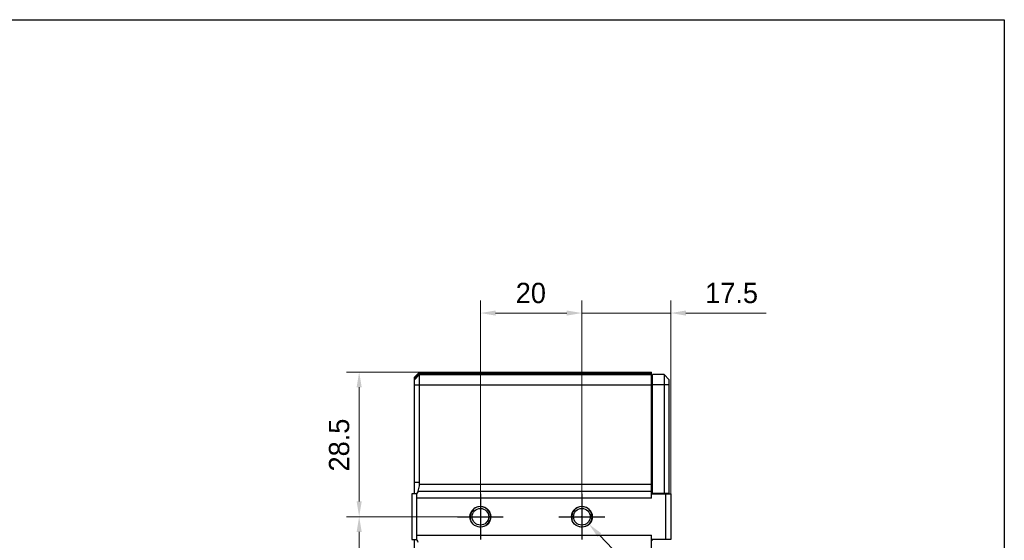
# Model space of a CAD drawing. Header units: millimetres. Extents: x 166 to 626, y 114 to 458.
# Tile 14 of 14: x 432 to 626, y 355 to 458. Entities that reach past the tile are written whole.
import ezdxf

# ---------------------------------------------------------------- set-up
doc = ezdxf.new("R2010")
doc.units = ezdxf.units.MM
doc.header["$LTSCALE"] = 46.255
doc.header["$PDMODE"] = 3
doc.header["$PDSIZE"] = 8
doc.layers.get('0').update_dxf_attribs({"linetype": 'CONTINUOUS'})
doc.layers.get('Defpoints').update_dxf_attribs({"linetype": 'CONTINUOUS'})
for name, color, linetype in [('00-LINE-LASER-SCANNERDIMENSION', 7, 'CONTINUOUS'), ('00_COMPONENTS', 7, 'CONTINUOUS'), ('51__DRAFT_DIMS', 7, 'CONTINUOUS')]:
    doc.layers.add(name, color=color, linetype=linetype)
doc.styles.get("Standard").update_dxf_attribs({"font": 'simfang.ttf'})
doc.styles.add('尺寸值样式', font='兰亭黑 GBK.TTF', dxfattribs={"height": 4})
doc.dimstyles.new('1直线标注', dxfattribs={"dimtxt": 4, "dimasz": 3, "dimexe": 2.5, "dimexo": 0, "dimtad": 1, "dimdec": 1, "dimdsep": 46, "dimtxsty": '尺寸值样式', "dimcen": 0, "dimclrd": 8, "dimclre": 8, "dimclrt": 7, "dimadec": 0, "dimazin": 0, "dimtp": 0.001, "dimtm": 0.001, "dimtfac": 1, "dimtdec": 1, "dimtmove": 0, "dimatfit": 0, "dimldrblk": '_FILLED', "dimfxl": 1, "dimtolj": 1, "dimlwd": 15, "dimlwe": 15, "dimarcsym": 2})
doc.dimstyles.new('DIMSTYLE_5', dxfattribs={"dimtxt": 6, "dimasz": 3, "dimexe": 2.5, "dimexo": 0.5, "dimtad": 1, "dimdsep": 46, "dimtxsty": 'STANDARD', "dimblk": '_FILLED', "dimblk1": '_FILLED', "dimblk2": '_FILLED', "dimcen": 0.09, "dimclrt": 3, "dimazin": 2, "dimtp": 0.1, "dimtm": 0.1, "dimtfac": 1, "dimtofl": 0, "dimtmove": 0, "dimatfit": 1, "dimldrblk": '_FILLED', "dimfxl": 1, "dimtolj": 1, "dimarcsym": 0})

# ---------------------------------------------------------------- blocks, each defined once
blk = doc.blocks.new('_FILLED')
at = {"color": 0, "linetype": 'ByBlock'}
blk.add_solid([(0, 0), (-1, 0.167), (-1, -0.167)], dxfattribs=at)
blk = doc.blocks.new('*D22')
at = {"layer": '51__DRAFT_DIMS', "color": 0}
for p, q in [((408.32, 359.74), (408.5, 359.74)), ((408.41, 359.65), (408.41, 359.83))]:
    blk.add_line(p, q, dxfattribs=at)
at = {"layer": '51__DRAFT_DIMS', "color": 8, "lineweight": -2}
for p in [(412.08, 356.04), (449.32, 337.29)]:
    blk.add_line(p, (430.66, 337.29), dxfattribs=at)
at = {"layer": 'Defpoints', "color": 0}
for p in [(406.87, 361.3), (409.96, 358.17)]:
    blk.add_point(p, dxfattribs=at)
at = {"layer": '51__DRAFT_DIMS', "color": 8, "linetype": 'ByBlock', "lineweight": -2, "xscale": 3, "yscale": 3, "zscale": 3, "rotation": 134.7523365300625}
blk.add_blockref('_FILLED', (409.96, 358.17), dxfattribs=at)
at = {"layer": '51__DRAFT_DIMS', "insert": (449.32, 339.92), "char_height": 6, "attachment_point": 1, "line_spacing_factor": 0.9}
blk.add_mtext('\\A1;{}{{\\H0.7x;}{}}', dxfattribs=at)
blk = doc.blocks.new('*D10')
at = {"layer": '00-LINE-LASER-SCANNERDIMENSION', "color": 8, "lineweight": 15}
for p, q in [((543.11, 359.74), (543.11, 402.37)), ((560.61, 364.24), (560.61, 402.37)), ((540.11, 399.87), (537.11, 399.87)), ((560.61, 399.87), (543.11, 399.87)), ((563.61, 399.87), (579.45, 399.87))]:
    blk.add_line(p, q, dxfattribs=at)
at = {"layer": '00-LINE-LASER-SCANNERDIMENSION', "color": 8}
for points in [[(540.11, 399.37), (540.11, 400.37), (543.11, 399.87)], [(563.61, 400.37), (563.61, 399.37), (560.61, 399.87)]]:
    blk.add_solid(points, dxfattribs=at)
at = {"layer": 'Defpoints', "color": 0}
for p in [(543.11, 399.87), (560.61, 364.24), (543.11, 359.74)]:
    blk.add_point(p, dxfattribs=at)
at = {"layer": '00-LINE-LASER-SCANNERDIMENSION', "color": 7, "lineweight": 30, "insert": (567.4, 405.83), "char_height": 4, "attachment_point": 1, "line_spacing_factor": 0.9, "style": '尺寸值样式'}
blk.add_mtext('\\A1;17.5', dxfattribs=at)
blk = doc.blocks.new('*D11')
at = {"layer": '00-LINE-LASER-SCANNERDIMENSION', "color": 8, "lineweight": 15}
for p, q in [((523.11, 359.74), (523.11, 402.37)), ((543.11, 359.74), (543.11, 402.37)), ((526.11, 399.87), (540.11, 399.87))]:
    blk.add_line(p, q, dxfattribs=at)
at = {"layer": '00-LINE-LASER-SCANNERDIMENSION', "color": 8}
for points in [[(526.11, 400.37), (526.11, 399.37), (523.11, 399.87)], [(540.11, 399.37), (540.11, 400.37), (543.11, 399.87)]]:
    blk.add_solid(points, dxfattribs=at)
at = {"layer": 'Defpoints', "color": 0}
for p in [(543.11, 399.87), (523.11, 359.74), (543.11, 359.74)]:
    blk.add_point(p, dxfattribs=at)
at = {"layer": '00-LINE-LASER-SCANNERDIMENSION', "color": 7, "lineweight": 30, "insert": (533.05, 405.83), "char_height": 4, "attachment_point": 2, "line_spacing_factor": 0.9, "style": '尺寸值样式'}
blk.add_mtext('\\A1;20', dxfattribs=at)
blk = doc.blocks.new('*D12')
at = {"layer": '00-LINE-LASER-SCANNERDIMENSION', "color": 8, "lineweight": 15}
for p, q in [((511.11, 388.24), (496.72, 388.24)), ((499.22, 385.24), (499.22, 362.74)), ((523.11, 359.74), (496.72, 359.74))]:
    blk.add_line(p, q, dxfattribs=at)
at = {"layer": '00-LINE-LASER-SCANNERDIMENSION', "color": 8}
for points in [[(499.72, 385.24), (498.72, 385.24), (499.22, 388.24)], [(498.72, 362.74), (499.72, 362.74), (499.22, 359.74)]]:
    blk.add_solid(points, dxfattribs=at)
at = {"layer": 'Defpoints', "color": 0}
for p in [(511.11, 388.24), (499.22, 359.74), (523.11, 359.74)]:
    blk.add_point(p, dxfattribs=at)
at = {"layer": '00-LINE-LASER-SCANNERDIMENSION', "color": 7, "lineweight": 30, "insert": (493.26, 373.86), "char_height": 4, "attachment_point": 2, "rotation": 90, "line_spacing_factor": 0.9, "style": '尺寸值样式'}
blk.add_mtext('\\A1;28.5', dxfattribs=at)
blk = doc.blocks.new('*D13')
at = {"layer": '00-LINE-LASER-SCANNERDIMENSION', "color": 8, "lineweight": 15}
for p, q in [((523.11, 359.74), (496.72, 359.74)), ((499.22, 356.74), (499.22, 258.74)), ((523.11, 255.74), (496.72, 255.74))]:
    blk.add_line(p, q, dxfattribs=at)
at = {"layer": '00-LINE-LASER-SCANNERDIMENSION', "color": 8}
for points in [[(499.72, 356.74), (498.72, 356.74), (499.22, 359.74)], [(498.72, 258.74), (499.72, 258.74), (499.22, 255.74)]]:
    blk.add_solid(points, dxfattribs=at)
at = {"layer": 'Defpoints', "color": 0}
for p in [(523.11, 359.74), (499.22, 255.74), (523.11, 255.74)]:
    blk.add_point(p, dxfattribs=at)
at = {"layer": '00-LINE-LASER-SCANNERDIMENSION', "color": 7, "lineweight": 30, "insert": (493.26, 308.02), "char_height": 4, "attachment_point": 2, "rotation": 90, "line_spacing_factor": 0.9, "style": '尺寸值样式'}
blk.add_mtext('\\A1;104', dxfattribs=at)
blk = doc.blocks.new('*D19')
at = {"layer": '51__DRAFT_DIMS', "color": 0}
for p, q in [((543.02, 359.74), (543.2, 359.74)), ((543.11, 359.65), (543.11, 359.83))]:
    blk.add_line(p, q, dxfattribs=at)
at = {"layer": '51__DRAFT_DIMS', "color": 8, "lineweight": -2}
for p in [(546.56, 356.12), (562.78, 339.81)]:
    blk.add_line(p, (562.16, 339.81), dxfattribs=at)
at = {"layer": 'Defpoints', "color": 0}
for p in [(541.72, 361.18), (544.49, 358.29)]:
    blk.add_point(p, dxfattribs=at)
at = {"layer": '51__DRAFT_DIMS', "color": 8, "linetype": 'ByBlock', "lineweight": -2, "xscale": 3, "yscale": 3, "zscale": 3, "rotation": 133.7128426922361}
blk.add_blockref('_FILLED', (544.49, 358.29), dxfattribs=at)
at = {"layer": '51__DRAFT_DIMS', "insert": (562.78, 342.43), "char_height": 6, "attachment_point": 1, "line_spacing_factor": 0.9}
blk.add_mtext('\\A1;{}{{\\H0.7x;}{}}', dxfattribs=at)

msp = doc.modelspace()

# ---------------------------------------------------------------- linework, layer by layer
for p, q in [((523.107, 364.237), (523.107, 355.234)), ((543.107, 364.237), (543.107, 355.234)), ((518.592, 359.735), (527.621, 359.735)), ((538.592, 359.735), (547.621, 359.735))]:
    msp.add_line(p, q)
msp.add_lwpolyline([(165.569, 457.679), (626.344, 457.679), (626.344, 113.741), (165.569, 113.741)], close=True)
at = {"layer": '00_COMPONENTS'}
for p, q in [((510.107, 387.235), (511.107, 388.235)), ((511.107, 366.506), (511.107, 388.235)), ((511.107, 388.235), (556.807, 388.235)), ((556.807, 363.388), (556.807, 388.235)), ((510.107, 387.048), (511.107, 387.985)), ((510.107, 386.735), (511.107, 387.735)), ((510.107, 364.235), (510.107, 387.235)), ((511.107, 387.985), (556.807, 387.985)), ((511.107, 387.735), (556.807, 387.735)), ((557.007, 386.735), (556.807, 386.735)), ((557.007, 364.385), (557.007, 387.735)), ((559.307, 387.735), (557.007, 387.735)), ((559.307, 387.735), (559.307, 364.385)), ((560.307, 386.735), (559.307, 387.735)), ((560.307, 364.235), (560.307, 386.735)), ((510.107, 385.735), (556.807, 385.735)), ((560.307, 385.735), (557.007, 385.735)), ((557.007, 383.235), (556.807, 383.235)), ((557.007, 367.87), (556.807, 367.87)), ((511.107, 366.506), (510.107, 366.506)), ((510.803, 364.78), (556.807, 364.78)), ((511.087, 366.172), (556.807, 366.172)), ((509.607, 364.235), (509.607, 355.235)), ((510.516, 364.235), (509.607, 364.235)), ((510.607, 356.083), (510.607, 363.388)), ((556.807, 363.388), (510.607, 363.388)), ((557.007, 364.377), (556.807, 364.377)), ((556.807, 364.235), (560.607, 364.235)), ((557.007, 364.385), (560.307, 364.385)), ((559.607, 364.235), (559.607, 355.235)), ((560.607, 364.235), (560.607, 355.235)), ((509.607, 355.235), (510.516, 355.235)), ((510.107, 260.235), (510.107, 355.235)), ((510.607, 356.083), (556.807, 356.083)), ((556.807, 259.388), (556.807, 356.083)), ((560.607, 355.235), (556.807, 355.235)), ((556.807, 355.094), (557.007, 355.094))]:
    msp.add_line(p, q, dxfattribs=at)
for centre, radius in [((523.107, 359.735), 2.05), ((523.107, 359.735), 1.65), ((543.107, 359.735), 2.05), ((543.107, 359.735), 1.65)]:
    msp.add_circle(centre, radius, dxfattribs=at)
for centre in [(523.107, 359.735), (543.107, 359.735)]:
    msp.add_arc(centre, 2, 255, 195, dxfattribs=at)
for centre, major_axis, ratio, start_param, end_param in [((505.45, 366.506), (5.657, 0), 0.7071068, -0.0836925, 0), ((506.607, 363.388), (0, 4), 1, -1.5707963, -1.3573312), ((506.607, 356.083), (0, 4), 1, -1.7842614, -1.5707963)]:
    msp.add_ellipse(centre, major_axis=major_axis, ratio=ratio, start_param=start_param, end_param=end_param, dxfattribs=at)
for points, knots in [([(510.803, 364.78), (510.788, 364.732), (510.717, 364.538), (510.61, 364.359), (510.516, 364.235)], [0, 0, 0, 0, 0.2458178, 1, 1, 1, 1]), ([(511.087, 366.172), (511.073, 366.052), (511.008, 365.583), (510.906, 365.118), (510.803, 364.78)], [0, 0, 0, 0, 0.2547331, 1, 1, 1, 1]), ([(510.516, 355.235), (510.547, 355.194), (510.666, 355.026), (510.758, 354.838), (510.803, 354.691)], [0, 0, 0, 0, 0.2542414, 1, 1, 1, 1])]:
    msp.add_open_spline(points, degree=3, knots=knots, dxfattribs=at)

# ---------------------------------------------------------------- dimensions: what is measured, and where the dimension line sits
at = {"layer": '00-LINE-LASER-SCANNERDIMENSION', "color": 7, "linetype": 'Continuous', "lineweight": 30}
dim = msp.add_linear_dim(base=(543.107, 399.874), p1=(523.107, 359.735), p2=(543.107, 359.735), dimstyle='1直线标注', override={"dimtxsty": '尺寸值样式', "dimldrblk": '_FILLED'}, dxfattribs=at)
dim.commit()
dim.dimension.update_dxf_attribs({"geometry": '*D11', "text_midpoint": (533.054, 399.874), "dimtype": 160})
for base, p1, p2, angle, picture, middle in [((543.107, 399.874), (560.607, 364.235), (543.107, 359.735), 180, '*D10', (573.112, 399.874)), ((499.219, 359.735), (511.107, 388.235), (523.107, 359.735), 270, '*D12', (499.219, 373.862)), ((499.219, 255.735), (523.107, 359.735), (523.107, 255.735), 270, '*D13', (499.219, 308.017))]:
    dim = msp.add_linear_dim(base=base, p1=p1, p2=p2, angle=angle, dimstyle='1直线标注', override={"dimtxsty": '尺寸值样式', "dimldrblk": '_FILLED'}, dxfattribs=at)
    dim.commit()
    dim.dimension.update_dxf_attribs({"geometry": picture, "text_midpoint": middle, "dimtype": 160})
at = {"layer": '51__DRAFT_DIMS'}
for p1, p2, picture, middle in [((406.866, 361.298), (409.964, 358.173), '*D22', (449.325, 337.294)), ((541.724, 361.181), (544.489, 358.29), '*D19', (562.782, 339.809))]:
    dim = msp.add_diameter_dim_2p(p1=p1, p2=p2, text='{}{{\\H0.7x;}{}}', dimstyle='DIMSTYLE_5', override={"dimtxt": 6, "dimtoh": 1, "dimlfac": 1, "dimpost": '<>', "dimclrd": 8, "dimclrt": 256, "dimtix": 0, "dimtofl": 0, "dimtmove": 0, "dimatfit": 3}, dxfattribs=at)
    dim.commit()
    dim.dimension.update_dxf_attribs({"geometry": picture, "text_midpoint": middle, "dimtype": 163})

doc.saveas('drawing.dxf')
